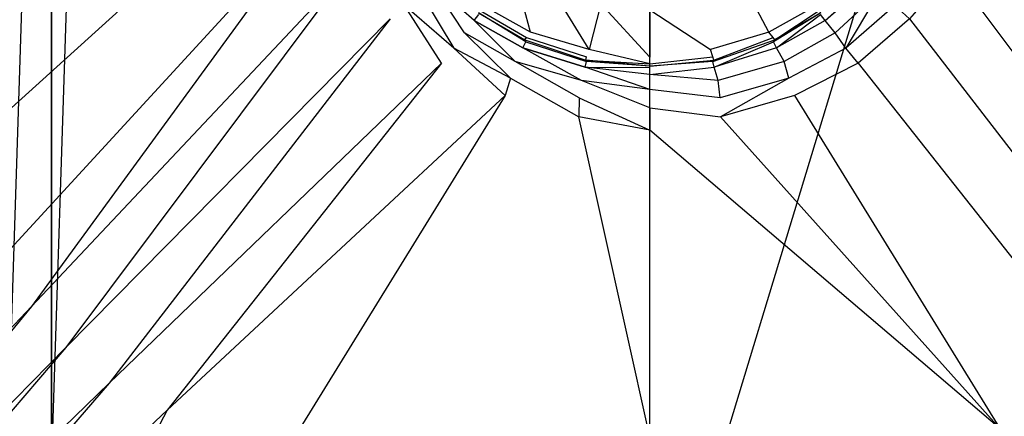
# Model space of a CAD drawing. Extents: x 0 to 1.2, y -0.9 to 0.
# Tile 4 of 18: x 0.45 to 0.68, y -0.6 to -0.51. Entities that reach past the tile are written whole.
import ezdxf

# ---------------------------------------------------------------- set-up
doc = ezdxf.new("R2010")
doc.units = 0
doc.layers.add('L1_WANNE_0_N_6230N4____REPLACEM', color=7, linetype='CONTINUOUS')

msp = doc.modelspace()

# ---------------------------------------------------------------- linework, layer by layer
at = {"layer": 'L1_WANNE_0_N_6230N4____REPLACEM', "color": 8}
for points, invisible_edges in [([(0.482167, -0.626368), (0.482159, -0.273679), (0.6, -0.237934), (0.482167, -0.626368)], 15), ([(0.482167, -0.626368), (0.6, -0.237934), (0.6, -0.662109), (0.482167, -0.626368)], 15), ([(0.717841, -0.273679), (0.6, -0.662109), (0.6, -0.237934), (0.717841, -0.273679)], 13), ([(0.470885, -0.618285), (0.470878, -0.281764), (0.482159, -0.273679), (0.470885, -0.618285)], 15), ([(0.470885, -0.618285), (0.482159, -0.273679), (0.482167, -0.626368), (0.470885, -0.618285)], 15), ([(0.6, -0.662109), (0.717841, -0.273679), (0.717833, -0.626368), (0.6, -0.662109)], 10), ([(0.460156, -0.60948), (0.460149, -0.290568), (0.470878, -0.281764), (0.460156, -0.60948)], 10), ([(0.460156, -0.60948), (0.470878, -0.281764), (0.470885, -0.618285), (0.460156, -0.60948)], 15), ([(0.450027, -0.599993), (0.45002, -0.300056), (0.460149, -0.290568), (0.450027, -0.599993)], 10), ([(0.450027, -0.599993), (0.460149, -0.290568), (0.460156, -0.60948), (0.450027, -0.599993)], 13), ([(0.516077, -0.45005, 0.028541), (0.44462, -0.450031, 0.030506), (0.446243, -0.530581, 0.030511), (0.516077, -0.45005, 0.028541)], 14), ([(0.518772, -0.465052, 0.028541), (0.516077, -0.45005, 0.028541), (0.446243, -0.530581, 0.030511), (0.518772, -0.465052, 0.028541)], 14), ([(0.753757, -0.530581, 0.030511), (0.683923, -0.45005, 0.028541), (0.681228, -0.465052, 0.028541), (0.753757, -0.530581, 0.030511)], 14), ([(0.518772, -0.465052, 0.028541), (0.446243, -0.530581, 0.030511), (0.44976, -0.560402, 0.030531), (0.518772, -0.465052, 0.028541)], 14), ([(0.522664, -0.480953, 0.028541), (0.518772, -0.465052, 0.028541), (0.44976, -0.560402, 0.030531), (0.522664, -0.480953, 0.028541)], 14), ([(0.75024, -0.560402, 0.030531), (0.681228, -0.465052, 0.028541), (0.677336, -0.480953, 0.028541), (0.75024, -0.560402, 0.030531)], 14), ([(0.753757, -0.530581, 0.030511), (0.681228, -0.465052, 0.028541), (0.75024, -0.560402, 0.030531), (0.753757, -0.530581, 0.030511)], 14), ([(0.455482, -0.57289, 0.030537), (0.522664, -0.480953, 0.028541), (0.44976, -0.560402, 0.030531), (0.455482, -0.57289, 0.030537)], 13), ([(0.522664, -0.480953, 0.028541), (0.455482, -0.57289, 0.030537), (0.529451, -0.494354, 0.028541), (0.522664, -0.480953, 0.028541)], 14), ([(0.744518, -0.57289, 0.030537), (0.677336, -0.480953, 0.028541), (0.670549, -0.494354, 0.028541), (0.744518, -0.57289, 0.030537)], 13), ([(0.677336, -0.480953, 0.028541), (0.744518, -0.57289, 0.030537), (0.75024, -0.560402, 0.030531), (0.677336, -0.480953, 0.028541)], 14), ([(0.463576, -0.582495, 0.030542), (0.529451, -0.494354, 0.028541), (0.455482, -0.57289, 0.030537), (0.463576, -0.582495, 0.030542)], 13), ([(0.529451, -0.494354, 0.028541), (0.463576, -0.582495, 0.030542), (0.539331, -0.505656, 0.028541), (0.529451, -0.494354, 0.028541)], 14), ([(0.572166, -0.508756, 0.016552), (0.568174, -0.493954, 0.008488), (0.561387, -0.502755, 0.016658), (0.572166, -0.508756, 0.016552)], 14), ([(0.577356, -0.498955, 0.008382), (0.568174, -0.493954, 0.008488), (0.572166, -0.508756, 0.016552), (0.577356, -0.498955, 0.008382)], 14), ([(0.631826, -0.493954, 0.008488), (0.622644, -0.498955, 0.008382), (0.627834, -0.508756, 0.016552), (0.631826, -0.493954, 0.008488)], 14), ([(0.638613, -0.502755, 0.016658), (0.631826, -0.493954, 0.008488), (0.627834, -0.508756, 0.016552), (0.638613, -0.502755, 0.016658)], 14), ([(0.736424, -0.582495, 0.030542), (0.670549, -0.494354, 0.028541), (0.660669, -0.505656, 0.028541), (0.736424, -0.582495, 0.030542)], 13), ([(0.670549, -0.494354, 0.028541), (0.736424, -0.582495, 0.030542), (0.744518, -0.57289, 0.030537), (0.670549, -0.494354, 0.028541)], 14), ([(0.556697, -0.508956, 0.028435), (0.549012, -0.497155, 0.027056), (0.546517, -0.499555, 0.028329), (0.556697, -0.508956, 0.028435)], 14), ([(0.558992, -0.506056, 0.027268), (0.549012, -0.497155, 0.027056), (0.556697, -0.508956, 0.028435), (0.558992, -0.506056, 0.027268)], 14), ([(0.558992, -0.506056, 0.027268), (0.56009, -0.504655, 0.02366), (0.549012, -0.497155, 0.027056), (0.558992, -0.506056, 0.027268)], 14), ([(0.585839, -0.512856, 0.01634), (0.577356, -0.498955, 0.008382), (0.572166, -0.508756, 0.016552), (0.585839, -0.512856, 0.01634)], 14), ([(0.588534, -0.502155, 0.00817), (0.577356, -0.498955, 0.008382), (0.585839, -0.512856, 0.01634), (0.588534, -0.502155, 0.00817)], 14), ([(0.622644, -0.498955, 0.008382), (0.611466, -0.502155, 0.00817), (0.614161, -0.512856, 0.01634), (0.622644, -0.498955, 0.008382)], 14), ([(0.627834, -0.508756, 0.016552), (0.622644, -0.498955, 0.008382), (0.614161, -0.512856, 0.01634), (0.627834, -0.508756, 0.016552)], 14), ([(0.641008, -0.506056, 0.027268), (0.650988, -0.497155, 0.027056), (0.63991, -0.504655, 0.02366), (0.641008, -0.506056, 0.027268)], 14), ([(0.650988, -0.497155, 0.027056), (0.641008, -0.506056, 0.027268), (0.643303, -0.508956, 0.028435), (0.650988, -0.497155, 0.027056)], 14), ([(0.653483, -0.499555, 0.028329), (0.650988, -0.497155, 0.027056), (0.643303, -0.508956, 0.028435), (0.653483, -0.499555, 0.028329)], 14), ([(0.554202, -0.512556, 0.028541), (0.546517, -0.499555, 0.028329), (0.542724, -0.502555, 0.028435), (0.554202, -0.512556, 0.028541)], 13), ([(0.546517, -0.499555, 0.028329), (0.554202, -0.512556, 0.028541), (0.556697, -0.508956, 0.028435), (0.546517, -0.499555, 0.028329)], 14), ([(0.645798, -0.512556, 0.028541), (0.653483, -0.499555, 0.028329), (0.643303, -0.508956, 0.028435), (0.645798, -0.512556, 0.028541)], 13), ([(0.653483, -0.499555, 0.028329), (0.645798, -0.512556, 0.028541), (0.657276, -0.502555, 0.028435), (0.653483, -0.499555, 0.028329)], 14), ([(0.551307, -0.516057, 0.028541), (0.542724, -0.502555, 0.028435), (0.539331, -0.505656, 0.028541), (0.551307, -0.516057, 0.028541)], 14), ([(0.554202, -0.512556, 0.028541), (0.542724, -0.502555, 0.028435), (0.551307, -0.516057, 0.028541), (0.554202, -0.512556, 0.028541)], 14), ([(0.55999, -0.504255, 0.020477), (0.570769, -0.510556, 0.020477), (0.560389, -0.503755, 0.018355), (0.55999, -0.504255, 0.020477)], 14), ([(0.560389, -0.503755, 0.018355), (0.571168, -0.510056, 0.018249), (0.561387, -0.502755, 0.016658), (0.560389, -0.503755, 0.018355)], 14), ([(0.570769, -0.510556, 0.020477), (0.571168, -0.510056, 0.018249), (0.560389, -0.503755, 0.018355), (0.570769, -0.510556, 0.020477)], 14), ([(0.572166, -0.508756, 0.016552), (0.561387, -0.502755, 0.016658), (0.571168, -0.510056, 0.018249), (0.572166, -0.508756, 0.016552)], 14), ([(0.6, -0.514656, 0.016658), (0.588534, -0.502155, 0.00817), (0.585839, -0.512856, 0.01634), (0.6, -0.514656, 0.016658)], 13), ([(0.588534, -0.502155, 0.00817), (0.6, -0.514656, 0.016658), (0.6, -0.503555, 0.008382), (0.588534, -0.502155, 0.00817)], 14), ([(0.6, -0.503555, 0.008382), (0.614161, -0.512856, 0.01634), (0.611466, -0.502155, 0.00817), (0.6, -0.503555, 0.008382)], 14), ([(0.614161, -0.512856, 0.01634), (0.6, -0.503555, 0.008382), (0.6, -0.514656, 0.016658), (0.614161, -0.512856, 0.01634)], 13), ([(0.638613, -0.502755, 0.016658), (0.627834, -0.508756, 0.016552), (0.628832, -0.510056, 0.018249), (0.638613, -0.502755, 0.016658)], 14), ([(0.639611, -0.503755, 0.018355), (0.638613, -0.502755, 0.016658), (0.628832, -0.510056, 0.018249), (0.639611, -0.503755, 0.018355)], 14), ([(0.629231, -0.510556, 0.020477), (0.639611, -0.503755, 0.018355), (0.628832, -0.510056, 0.018249), (0.629231, -0.510556, 0.020477)], 14), ([(0.64001, -0.504255, 0.020477), (0.639611, -0.503755, 0.018355), (0.629231, -0.510556, 0.020477), (0.64001, -0.504255, 0.020477)], 14), ([(0.657276, -0.502555, 0.028435), (0.645798, -0.512556, 0.028541), (0.648693, -0.516057, 0.028541), (0.657276, -0.502555, 0.028435)], 14), ([(0.660669, -0.505656, 0.028541), (0.657276, -0.502555, 0.028435), (0.648693, -0.516057, 0.028541), (0.660669, -0.505656, 0.028541)], 14), ([(0.473675, -0.590854, 0.030536), (0.539331, -0.505656, 0.028541), (0.463576, -0.582495, 0.030542), (0.473675, -0.590854, 0.030536)], 13), ([(0.539331, -0.505656, 0.028541), (0.473675, -0.590854, 0.030536), (0.551307, -0.516057, 0.028541), (0.539331, -0.505656, 0.028541)], 14), ([(0.568573, -0.515657, 0.028541), (0.558992, -0.506056, 0.027268), (0.556697, -0.508956, 0.028435), (0.568573, -0.515657, 0.028541)], 14), ([(0.558992, -0.506056, 0.027268), (0.57037, -0.512456, 0.027162), (0.56009, -0.504655, 0.02366), (0.558992, -0.506056, 0.027268)], 14), ([(0.57037, -0.512456, 0.027162), (0.558992, -0.506056, 0.027268), (0.568573, -0.515657, 0.028541), (0.57037, -0.512456, 0.027162)], 14), ([(0.55999, -0.504255, 0.020477), (0.571068, -0.511056, 0.02366), (0.570769, -0.510556, 0.020477), (0.55999, -0.504255, 0.020477)], 13), ([(0.571068, -0.511056, 0.02366), (0.55999, -0.504255, 0.020477), (0.56009, -0.504655, 0.02366), (0.571068, -0.511056, 0.02366)], 14), ([(0.57037, -0.512456, 0.027162), (0.571068, -0.511056, 0.02366), (0.56009, -0.504655, 0.02366), (0.57037, -0.512456, 0.027162)], 14), ([(0.628932, -0.511056, 0.02366), (0.64001, -0.504255, 0.020477), (0.629231, -0.510556, 0.020477), (0.628932, -0.511056, 0.02366)], 13), ([(0.64001, -0.504255, 0.020477), (0.628932, -0.511056, 0.02366), (0.63991, -0.504655, 0.02366), (0.64001, -0.504255, 0.020477)], 14), ([(0.62963, -0.512456, 0.027162), (0.63991, -0.504655, 0.02366), (0.628932, -0.511056, 0.02366), (0.62963, -0.512456, 0.027162)], 14), ([(0.641008, -0.506056, 0.027268), (0.63991, -0.504655, 0.02366), (0.62963, -0.512456, 0.027162), (0.641008, -0.506056, 0.027268)], 14), ([(0.641008, -0.506056, 0.027268), (0.62963, -0.512456, 0.027162), (0.631427, -0.515657, 0.028541), (0.641008, -0.506056, 0.027268)], 14), ([(0.643303, -0.508956, 0.028435), (0.641008, -0.506056, 0.027268), (0.631427, -0.515657, 0.028541), (0.643303, -0.508956, 0.028435)], 14), ([(0.726325, -0.590854, 0.030536), (0.660669, -0.505656, 0.028541), (0.648693, -0.516057, 0.028541), (0.726325, -0.590854, 0.030536)], 13), ([(0.660669, -0.505656, 0.028541), (0.726325, -0.590854, 0.030536), (0.736424, -0.582495, 0.030542), (0.660669, -0.505656, 0.028541)], 14), ([(0.567475, -0.519557, 0.028541), (0.556697, -0.508956, 0.028435), (0.554202, -0.512556, 0.028541), (0.567475, -0.519557, 0.028541)], 14), ([(0.568573, -0.515657, 0.028541), (0.556697, -0.508956, 0.028435), (0.567475, -0.519557, 0.028541), (0.568573, -0.515657, 0.028541)], 14), ([(0.570769, -0.510556, 0.020477), (0.585041, -0.515357, 0.020477), (0.571168, -0.510056, 0.018249), (0.570769, -0.510556, 0.020477)], 14), ([(0.58524, -0.515657, 0.02366), (0.585041, -0.515357, 0.020477), (0.570769, -0.510556, 0.020477), (0.58524, -0.515657, 0.02366)], 14), ([(0.571068, -0.511056, 0.02366), (0.58524, -0.515657, 0.02366), (0.570769, -0.510556, 0.020477), (0.571068, -0.511056, 0.02366)], 14), ([(0.571168, -0.510056, 0.018249), (0.58524, -0.514556, 0.018037), (0.572166, -0.508756, 0.016552), (0.571168, -0.510056, 0.018249)], 14), ([(0.585041, -0.515357, 0.020477), (0.58524, -0.514556, 0.018037), (0.571168, -0.510056, 0.018249), (0.585041, -0.515357, 0.020477)], 14), ([(0.585839, -0.512856, 0.01634), (0.572166, -0.508756, 0.016552), (0.58524, -0.514556, 0.018037), (0.585839, -0.512856, 0.01634)], 14), ([(0.627834, -0.508756, 0.016552), (0.614161, -0.512856, 0.01634), (0.61476, -0.514556, 0.018037), (0.627834, -0.508756, 0.016552)], 14), ([(0.628832, -0.510056, 0.018249), (0.627834, -0.508756, 0.016552), (0.61476, -0.514556, 0.018037), (0.628832, -0.510056, 0.018249)], 14), ([(0.614959, -0.515357, 0.020477), (0.628832, -0.510056, 0.018249), (0.61476, -0.514556, 0.018037), (0.614959, -0.515357, 0.020477)], 14), ([(0.61476, -0.515657, 0.02366), (0.629231, -0.510556, 0.020477), (0.614959, -0.515357, 0.020477), (0.61476, -0.515657, 0.02366)], 14), ([(0.628932, -0.511056, 0.02366), (0.629231, -0.510556, 0.020477), (0.61476, -0.515657, 0.02366), (0.628932, -0.511056, 0.02366)], 14), ([(0.629231, -0.510556, 0.020477), (0.628832, -0.510056, 0.018249), (0.614959, -0.515357, 0.020477), (0.629231, -0.510556, 0.020477)], 14), ([(0.643303, -0.508956, 0.028435), (0.631427, -0.515657, 0.028541), (0.632525, -0.519557, 0.028541), (0.643303, -0.508956, 0.028435)], 14), ([(0.645798, -0.512556, 0.028541), (0.643303, -0.508956, 0.028435), (0.632525, -0.519557, 0.028541), (0.645798, -0.512556, 0.028541)], 14), ([(0.566178, -0.523557, 0.028647), (0.554202, -0.512556, 0.028541), (0.551307, -0.516057, 0.028541), (0.566178, -0.523557, 0.028647)], 14), ([(0.567475, -0.519557, 0.028541), (0.554202, -0.512556, 0.028541), (0.566178, -0.523557, 0.028647), (0.567475, -0.519557, 0.028541)], 14), ([(0.584043, -0.520057, 0.028541), (0.57037, -0.512456, 0.027162), (0.568573, -0.515657, 0.028541), (0.584043, -0.520057, 0.028541)], 14), ([(0.57037, -0.512456, 0.027162), (0.584941, -0.516957, 0.026843), (0.571068, -0.511056, 0.02366), (0.57037, -0.512456, 0.027162)], 14), ([(0.584941, -0.516957, 0.026843), (0.57037, -0.512456, 0.027162), (0.584043, -0.520057, 0.028541), (0.584941, -0.516957, 0.026843)], 14), ([(0.584941, -0.516957, 0.026843), (0.58524, -0.515657, 0.02366), (0.571068, -0.511056, 0.02366), (0.584941, -0.516957, 0.026843)], 14), ([(0.6, -0.516157, 0.018355), (0.585839, -0.512856, 0.01634), (0.58524, -0.514556, 0.018037), (0.6, -0.516157, 0.018355)], 14), ([(0.6, -0.516157, 0.018355), (0.6, -0.514656, 0.016658), (0.585839, -0.512856, 0.01634), (0.6, -0.516157, 0.018355)], 14), ([(0.61476, -0.514556, 0.018037), (0.614161, -0.512856, 0.01634), (0.6, -0.514656, 0.016658), (0.61476, -0.514556, 0.018037)], 14), ([(0.615059, -0.516957, 0.026843), (0.628932, -0.511056, 0.02366), (0.61476, -0.515657, 0.02366), (0.615059, -0.516957, 0.026843)], 14), ([(0.62963, -0.512456, 0.027162), (0.628932, -0.511056, 0.02366), (0.615059, -0.516957, 0.026843), (0.62963, -0.512456, 0.027162)], 14), ([(0.62963, -0.512456, 0.027162), (0.615059, -0.516957, 0.026843), (0.615957, -0.520057, 0.028541), (0.62963, -0.512456, 0.027162)], 14), ([(0.631427, -0.515657, 0.028541), (0.62963, -0.512456, 0.027162), (0.615957, -0.520057, 0.028541), (0.631427, -0.515657, 0.028541)], 14), ([(0.645798, -0.512556, 0.028541), (0.632525, -0.519557, 0.028541), (0.633822, -0.523557, 0.028647), (0.645798, -0.512556, 0.028541)], 14), ([(0.648693, -0.516057, 0.028541), (0.645798, -0.512556, 0.028541), (0.633822, -0.523557, 0.028647), (0.648693, -0.516057, 0.028541)], 14), ([(0.585041, -0.515357, 0.020477), (0.6, -0.516157, 0.018355), (0.58524, -0.514556, 0.018037), (0.585041, -0.515357, 0.020477)], 14), ([(0.58524, -0.515657, 0.02366), (0.6, -0.516757, 0.020584), (0.585041, -0.515357, 0.020477), (0.58524, -0.515657, 0.02366)], 13), ([(0.6, -0.516757, 0.020584), (0.6, -0.516157, 0.018355), (0.585041, -0.515357, 0.020477), (0.6, -0.516757, 0.020584)], 14), ([(0.614959, -0.515357, 0.020477), (0.61476, -0.514556, 0.018037), (0.6, -0.516157, 0.018355), (0.614959, -0.515357, 0.020477)], 14), ([(0.6, -0.516157, 0.018355), (0.61476, -0.514556, 0.018037), (0.6, -0.514656, 0.016658), (0.6, -0.516157, 0.018355)], 14), ([(0.6, -0.516757, 0.020584), (0.61476, -0.515657, 0.02366), (0.614959, -0.515357, 0.020477), (0.6, -0.516757, 0.020584)], 13), ([(0.6, -0.516757, 0.020584), (0.614959, -0.515357, 0.020477), (0.6, -0.516157, 0.018355), (0.6, -0.516757, 0.020584)], 14), ([(0.487222, -0.597178, 0.030623), (0.551307, -0.516057, 0.028541), (0.473675, -0.590854, 0.030536), (0.487222, -0.597178, 0.030623)], 13), ([(0.551307, -0.516057, 0.028541), (0.487222, -0.597178, 0.030623), (0.566178, -0.523557, 0.028647), (0.551307, -0.516057, 0.028541)], 14), ([(0.583544, -0.524157, 0.028647), (0.568573, -0.515657, 0.028541), (0.567475, -0.519557, 0.028541), (0.583544, -0.524157, 0.028647)], 14), ([(0.584043, -0.520057, 0.028541), (0.568573, -0.515657, 0.028541), (0.583544, -0.524157, 0.028647), (0.584043, -0.520057, 0.028541)], 14), ([(0.6, -0.522157, 0.028647), (0.584941, -0.516957, 0.026843), (0.584043, -0.520057, 0.028541), (0.6, -0.522157, 0.028647)], 14), ([(0.584941, -0.516957, 0.026843), (0.6, -0.517057, 0.023767), (0.58524, -0.515657, 0.02366), (0.584941, -0.516957, 0.026843)], 14), ([(0.6, -0.518657, 0.027162), (0.584941, -0.516957, 0.026843), (0.6, -0.522157, 0.028647), (0.6, -0.518657, 0.027162)], 14), ([(0.6, -0.518657, 0.027162), (0.6, -0.517057, 0.023767), (0.584941, -0.516957, 0.026843), (0.6, -0.518657, 0.027162)], 14), ([(0.6, -0.516757, 0.020584), (0.58524, -0.515657, 0.02366), (0.6, -0.517057, 0.023767), (0.6, -0.516757, 0.020584)], 14), ([(0.61476, -0.515657, 0.02366), (0.6, -0.516757, 0.020584), (0.6, -0.517057, 0.023767), (0.61476, -0.515657, 0.02366)], 14), ([(0.615059, -0.516957, 0.026843), (0.61476, -0.515657, 0.02366), (0.6, -0.517057, 0.023767), (0.615059, -0.516957, 0.026843)], 14), ([(0.615957, -0.520057, 0.028541), (0.615059, -0.516957, 0.026843), (0.6, -0.518657, 0.027162), (0.615957, -0.520057, 0.028541)], 14), ([(0.6, -0.518657, 0.027162), (0.615059, -0.516957, 0.026843), (0.6, -0.517057, 0.023767), (0.6, -0.518657, 0.027162)], 14), ([(0.631427, -0.515657, 0.028541), (0.615957, -0.520057, 0.028541), (0.616456, -0.524157, 0.028647), (0.631427, -0.515657, 0.028541)], 14), ([(0.632525, -0.519557, 0.028541), (0.631427, -0.515657, 0.028541), (0.616456, -0.524157, 0.028647), (0.632525, -0.519557, 0.028541)], 14), ([(0.712778, -0.597178, 0.030623), (0.648693, -0.516057, 0.028541), (0.633822, -0.523557, 0.028647), (0.712778, -0.597178, 0.030623)], 13), ([(0.648693, -0.516057, 0.028541), (0.712778, -0.597178, 0.030623), (0.726325, -0.590854, 0.030536), (0.648693, -0.516057, 0.028541)], 14), ([(0.583444, -0.528558, 0.028753), (0.567475, -0.519557, 0.028541), (0.566178, -0.523557, 0.028647), (0.583444, -0.528558, 0.028753)], 13), ([(0.567475, -0.519557, 0.028541), (0.583444, -0.528558, 0.028753), (0.583544, -0.524157, 0.028647), (0.567475, -0.519557, 0.028541)], 14), ([(0.615957, -0.520057, 0.028541), (0.6, -0.518657, 0.027162), (0.6, -0.522157, 0.028647), (0.615957, -0.520057, 0.028541)], 14), ([(0.616556, -0.528558, 0.028753), (0.632525, -0.519557, 0.028541), (0.616456, -0.524157, 0.028647), (0.616556, -0.528558, 0.028753)], 13), ([(0.632525, -0.519557, 0.028541), (0.616556, -0.528558, 0.028753), (0.633822, -0.523557, 0.028647), (0.632525, -0.519557, 0.028541)], 14), ([(0.6, -0.526458, 0.028647), (0.584043, -0.520057, 0.028541), (0.583544, -0.524157, 0.028647), (0.6, -0.526458, 0.028647)], 14), ([(0.6, -0.522157, 0.028647), (0.584043, -0.520057, 0.028541), (0.6, -0.526458, 0.028647), (0.6, -0.522157, 0.028647)], 14), ([(0.616456, -0.524157, 0.028647), (0.615957, -0.520057, 0.028541), (0.6, -0.522157, 0.028647), (0.616456, -0.524157, 0.028647)], 14), ([(0.616456, -0.524157, 0.028647), (0.6, -0.522157, 0.028647), (0.6, -0.526458, 0.028647), (0.616456, -0.524157, 0.028647)], 14), ([(0.518197, -0.601437, 0.030686), (0.566178, -0.523557, 0.028647), (0.487222, -0.597178, 0.030623), (0.518197, -0.601437, 0.030686)], 13), ([(0.566178, -0.523557, 0.028647), (0.518197, -0.601437, 0.030686), (0.583444, -0.528558, 0.028753), (0.566178, -0.523557, 0.028647)], 14), ([(0.6, -0.531658, 0.028753), (0.583544, -0.524157, 0.028647), (0.583444, -0.528558, 0.028753), (0.6, -0.531658, 0.028753)], 13), ([(0.583544, -0.524157, 0.028647), (0.6, -0.531658, 0.028753), (0.6, -0.526458, 0.028647), (0.583544, -0.524157, 0.028647)], 14), ([(0.6, -0.526458, 0.028647), (0.616556, -0.528558, 0.028753), (0.616456, -0.524157, 0.028647), (0.6, -0.526458, 0.028647)], 14), ([(0.681803, -0.601437, 0.030686), (0.633822, -0.523557, 0.028647), (0.616556, -0.528558, 0.028753), (0.681803, -0.601437, 0.030686)], 13), ([(0.633822, -0.523557, 0.028647), (0.681803, -0.601437, 0.030686), (0.712778, -0.597178, 0.030623), (0.633822, -0.523557, 0.028647)], 14), ([(0.616556, -0.528558, 0.028753), (0.6, -0.526458, 0.028647), (0.6, -0.531658, 0.028753), (0.616556, -0.528558, 0.028753)], 13), ([(0.6, -0.603379, 0.030677), (0.583444, -0.528558, 0.028753), (0.518197, -0.601437, 0.030686), (0.6, -0.603379, 0.030677)], 14), ([(0.6, -0.531658, 0.028753), (0.583444, -0.528558, 0.028753), (0.6, -0.603379, 0.030677), (0.6, -0.531658, 0.028753)], 14), ([(0.681803, -0.601437, 0.030686), (0.616556, -0.528558, 0.028753), (0.6, -0.531658, 0.028753), (0.681803, -0.601437, 0.030686)], 14), ([(0.681803, -0.601437, 0.030686), (0.6, -0.531658, 0.028753), (0.6, -0.603379, 0.030677), (0.681803, -0.601437, 0.030686)], 14), ([(0.44976, -0.560402, 0.030531), (0.361465, -0.672389, 0.03307), (0.455482, -0.57289, 0.030537), (0.44976, -0.560402, 0.030531)], 14), ([(0.367531, -0.6796, 0.033074), (0.455482, -0.57289, 0.030537), (0.361465, -0.672389, 0.03307), (0.367531, -0.6796, 0.033074)], 13), ([(0.455482, -0.57289, 0.030537), (0.367531, -0.6796, 0.033074), (0.463576, -0.582495, 0.030542), (0.455482, -0.57289, 0.030537)], 14), ([(0.375102, -0.685836, 0.033069), (0.463576, -0.582495, 0.030542), (0.367531, -0.6796, 0.033074), (0.375102, -0.685836, 0.033069)], 13), ([(0.463576, -0.582495, 0.030542), (0.375102, -0.685836, 0.033069), (0.473675, -0.590854, 0.030536), (0.463576, -0.582495, 0.030542)], 14), ([(0.387176, -0.690609, 0.033129), (0.473675, -0.590854, 0.030536), (0.375102, -0.685836, 0.033069), (0.387176, -0.690609, 0.033129)], 13), ([(0.473675, -0.590854, 0.030536), (0.387176, -0.690609, 0.033129), (0.487222, -0.597178, 0.030623), (0.473675, -0.590854, 0.030536)], 14), ([(0.436461, -0.693867, 0.03315), (0.487222, -0.597178, 0.030623), (0.387176, -0.690609, 0.033129), (0.436461, -0.693867, 0.03315)], 13), ([(0.487222, -0.597178, 0.030623), (0.436461, -0.693867, 0.03315), (0.518197, -0.601437, 0.030686), (0.487222, -0.597178, 0.030623)], 14), ([(0.763539, -0.693867, 0.03315), (0.712778, -0.597178, 0.030623), (0.681803, -0.601437, 0.030686), (0.763539, -0.693867, 0.03315)], 13)]:
    msp.add_3dface(points, dxfattribs=dict(at, invisible_edges=invisible_edges))

doc.saveas('drawing.dxf')
